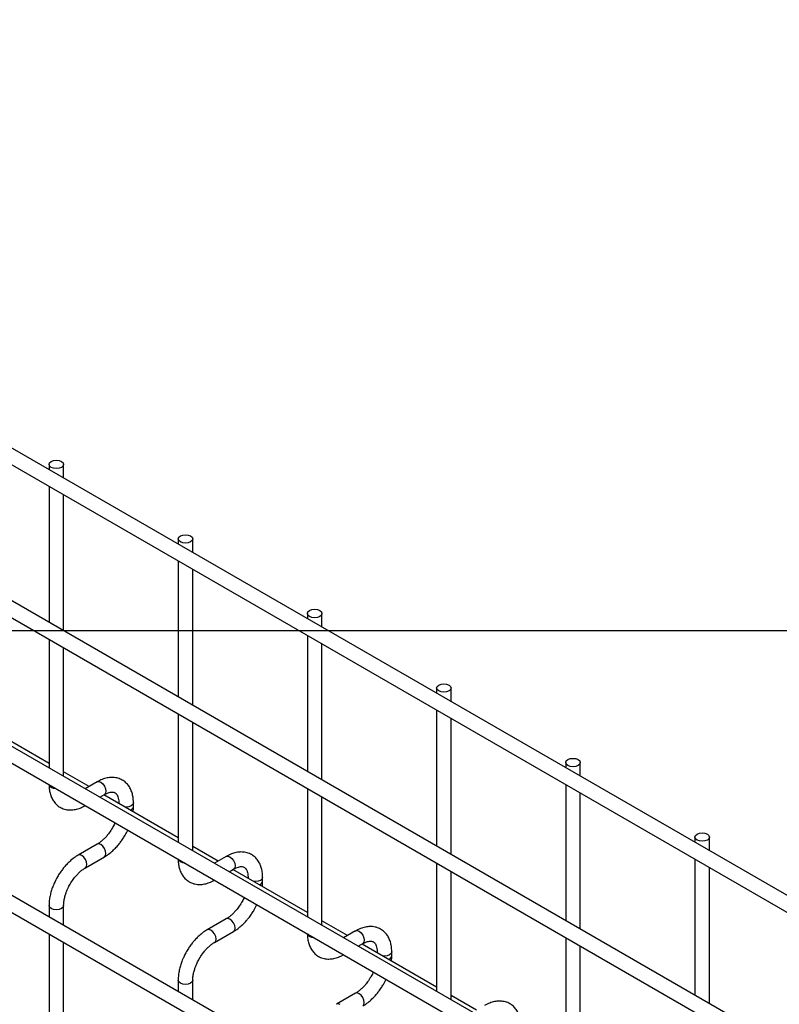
# Model space of a CAD drawing. Header units: inches. Extents: x 0.2 to 10.7, y 0.2 to 8.1.
# Tile 11 of 19: x 7.8 to 8.5, y 7.2 to 8.1. Entities that reach past the tile are written whole.
import ezdxf

# ---------------------------------------------------------------- set-up
doc = ezdxf.new("R2010")
doc.units = ezdxf.units.IN
doc.header["$MEASUREMENT"] = 0
doc.layers.add('TEXT', color=140, linetype='Continuous', lineweight=25)

msp = doc.modelspace()

# ---------------------------------------------------------------- linework, layer by layer
for p, q in [((10.51906, 6.15009), (7.10668, 8.12002)), ((7.10002, 8.10847), (10.5124, 6.13854)), ((10.51906, 6.0106), (7.10668, 7.98052)), ((7.10002, 7.96898), (10.5124, 5.99905)), ((7.10002, 7.83629), (10.5124, 5.86636)), ((10.37519, 5.96097), (7.24207, 7.76968)), ((10.51906, 5.74182), (7.10668, 7.71175)), ((7.81793, 7.7142), (7.81793, 7.70942)), ((7.83127, 7.70172), (7.83127, 7.7142)), ((7.10002, 7.7002), (10.5124, 5.73027)), ((7.81793, 7.69403), (7.81793, 7.56993)), ((7.83127, 7.56223), (7.83127, 7.68633)), ((7.93578, 7.64617), (7.93578, 7.64139)), ((7.94912, 7.63369), (7.94912, 7.64617)), ((7.93578, 7.62599), (7.93578, 7.50189)), ((7.94912, 7.4942), (7.94912, 7.61829)), ((8.05363, 7.57814), (8.05363, 7.57335)), ((8.06697, 7.56566), (8.06697, 7.57814)), ((8.05363, 7.55796), (8.05363, 7.43386)), ((7.81793, 7.55453), (7.81793, 7.43724)), ((8.06697, 7.42616), (8.06697, 7.55026)), ((7.83127, 7.42954), (7.83127, 7.54684)), ((8.17149, 7.5101), (8.17149, 7.50532)), ((8.18482, 7.49762), (8.18482, 7.5101)), ((7.93578, 7.4865), (7.93578, 7.36921)), ((8.17149, 7.48992), (8.17149, 7.36583)), ((7.81793, 7.44126), (7.74994, 7.48051)), ((7.94912, 7.36151), (7.94912, 7.4788)), ((8.18482, 7.35813), (8.18482, 7.48223)), ((8.28934, 7.44207), (8.28934, 7.43728)), ((8.30267, 7.42959), (8.30267, 7.44207)), ((7.85445, 7.42017), (7.83127, 7.43356)), ((7.86184, 7.42444), (7.85097, 7.41817)), ((8.05363, 7.41846), (8.05363, 7.30117)), ((8.28934, 7.42189), (8.28934, 7.29779)), ((8.30267, 7.2901), (8.30267, 7.41419)), ((7.86431, 7.41047), (7.8685, 7.41289)), ((7.93578, 7.37322), (7.86779, 7.41248)), ((7.88163, 7.40531), (7.88163, 7.40449)), ((7.88183, 7.40437), (7.88163, 7.4053)), ((7.89496, 7.40184), (7.89496, 7.40531)), ((8.06697, 7.29348), (8.06697, 7.41077)), ((8.40719, 7.37403), (8.40719, 7.36925)), ((8.42052, 7.36155), (8.42052, 7.37403)), ((7.86184, 7.36755), (7.84451, 7.35755)), ((7.9723, 7.35214), (7.94912, 7.36553)), ((7.85118, 7.346), (7.8685, 7.356)), ((7.97969, 7.3564), (7.96882, 7.35013)), ((8.17149, 7.35043), (8.17149, 7.23314)), ((8.40719, 7.35386), (8.40719, 7.22976)), ((7.98216, 7.34243), (7.98635, 7.34486)), ((8.05363, 7.30519), (7.98564, 7.34444)), ((8.18482, 7.22544), (8.18482, 7.34273)), ((8.42052, 7.22206), (8.42052, 7.34616)), ((7.99948, 7.33727), (7.99948, 7.33645)), ((7.99968, 7.33634), (7.99948, 7.33727)), ((8.01281, 7.3338), (8.01281, 7.33727)), ((7.81793, 7.31151), (7.81793, 7.30115)), ((7.83127, 7.29345), (7.83127, 7.31151)), ((7.97969, 7.29952), (7.96236, 7.28952)), ((8.09016, 7.28411), (8.06697, 7.29749)), ((7.96903, 7.27797), (7.98635, 7.28797)), ((8.09754, 7.28837), (8.08668, 7.2821)), ((7.81793, 7.28575), (7.81793, 7.16506)), ((8.28934, 7.2824), (8.28934, 7.1651)), ((7.83127, 7.15736), (7.83127, 7.27806)), ((8.10001, 7.2744), (8.1042, 7.27682)), ((8.17149, 7.23716), (8.10349, 7.27641)), ((8.30267, 7.15741), (8.30267, 7.2747)), ((8.11733, 7.26924), (8.11733, 7.26842)), ((8.11753, 7.2683), (8.11733, 7.26923)), ((8.13067, 7.26577), (8.13067, 7.26924)), ((7.93578, 7.24348), (7.93578, 7.23312)), ((7.94912, 7.22542), (7.94912, 7.24348)), ((8.09754, 7.23148), (8.08021, 7.22148)), ((8.20801, 7.21607), (8.18482, 7.22946))]:
    msp.add_line(p, q)
at = {"flags": 128}
for points in [[(7.82931, 7.71692), (7.83076, 7.71568), (7.83127, 7.7142), (7.83076, 7.71273), (7.82931, 7.71148), (7.82715, 7.71065), (7.8246, 7.71035), (7.82205, 7.71065), (7.81988, 7.71148), (7.81844, 7.71273), (7.81793, 7.7142), (7.81844, 7.71568), (7.81988, 7.71692), (7.82205, 7.71776), (7.8246, 7.71805), (7.82715, 7.71776), (7.82931, 7.71692)], [(7.94716, 7.64889), (7.94861, 7.64764), (7.94912, 7.64617), (7.94861, 7.6447), (7.94716, 7.64345), (7.945, 7.64261), (7.94245, 7.64232), (7.9399, 7.64261), (7.93774, 7.64345), (7.93629, 7.6447), (7.93578, 7.64617), (7.93629, 7.64764), (7.93774, 7.64889), (7.9399, 7.64973), (7.94245, 7.65002), (7.945, 7.64973), (7.94716, 7.64889)], [(8.06502, 7.58086), (8.06646, 7.57961), (8.06697, 7.57814), (8.06646, 7.57666), (8.06502, 7.57541), (8.06285, 7.57458), (8.0603, 7.57429), (8.05775, 7.57458), (8.05559, 7.57541), (8.05414, 7.57666), (8.05363, 7.57814), (8.05414, 7.57961), (8.05559, 7.58086), (8.05775, 7.58169), (8.0603, 7.58198), (8.06285, 7.58169), (8.06502, 7.58086)], [(8.18287, 7.51282), (8.18431, 7.51157), (8.18482, 7.5101), (8.18431, 7.50863), (8.18287, 7.50738), (8.1807, 7.50655), (8.17815, 7.50625), (8.1756, 7.50655), (8.17344, 7.50738), (8.17199, 7.50863), (8.17149, 7.5101), (8.17199, 7.51157), (8.17344, 7.51282), (8.1756, 7.51366), (8.17815, 7.51395), (8.1807, 7.51366), (8.18287, 7.51282)], [(8.30072, 7.44479), (8.30216, 7.44354), (8.30267, 7.44207), (8.30216, 7.44059), (8.30072, 7.43935), (8.29855, 7.43851), (8.296, 7.43822), (8.29345, 7.43851), (8.29129, 7.43935), (8.28984, 7.44059), (8.28934, 7.44207), (8.28984, 7.44354), (8.29129, 7.44479), (8.29345, 7.44562), (8.296, 7.44592), (8.29855, 7.44562), (8.30072, 7.44479)], [(7.86184, 7.42444), (7.86336, 7.42473), (7.86517, 7.42411)], [(7.86517, 7.42411), (7.86697, 7.42265), (7.8685, 7.42059), (7.86952, 7.41823), (7.86988, 7.41594), (7.86952, 7.41407), (7.8685, 7.41289), (7.8685, 7.41289)], [(7.81988, 7.41936), (7.81844, 7.42061), (7.81795, 7.42184)], [(7.82417, 7.41825), (7.82205, 7.41853), (7.81988, 7.41936)], [(7.89496, 7.40529), (7.89446, 7.40383), (7.89301, 7.40259), (7.89085, 7.40175), (7.8883, 7.40146), (7.88667, 7.40157)], [(8.41857, 7.37675), (8.42001, 7.37551), (8.42052, 7.37403), (8.42001, 7.37256), (8.41857, 7.37131), (8.41641, 7.37048), (8.41385, 7.37018), (8.4113, 7.37048), (8.40914, 7.37131), (8.4077, 7.37256), (8.40719, 7.37403), (8.4077, 7.37551), (8.40914, 7.37675), (8.4113, 7.37759), (8.41385, 7.37788), (8.41641, 7.37759), (8.41857, 7.37675)], [(7.86852, 7.35602), (7.86952, 7.35718), (7.86988, 7.35906), (7.86952, 7.36135), (7.8685, 7.3637), (7.86697, 7.36577), (7.86517, 7.36722), (7.86336, 7.36785), (7.86185, 7.36756)], [(7.84784, 7.35722), (7.84604, 7.35785), (7.84451, 7.35755), (7.84449, 7.35754)], [(7.85117, 7.346), (7.85118, 7.346), (7.8522, 7.34718), (7.85256, 7.34905), (7.8522, 7.35135), (7.85118, 7.3537), (7.84965, 7.35576), (7.84784, 7.35722)], [(7.93774, 7.35133), (7.93629, 7.35258), (7.9358, 7.3538)], [(7.94202, 7.35021), (7.9399, 7.3505), (7.93774, 7.35133)], [(7.97969, 7.3564), (7.98122, 7.3567), (7.98302, 7.35607)], [(7.98302, 7.35607), (7.98482, 7.35462), (7.98635, 7.35255), (7.98738, 7.3502), (7.98773, 7.34791), (7.98738, 7.34603), (7.98635, 7.34486), (7.98635, 7.34486)], [(8.01281, 7.33726), (8.01231, 7.3358), (8.01086, 7.33455), (8.0087, 7.33372), (8.00615, 7.33342), (8.00453, 7.33354)], [(7.83127, 7.31152), (7.83127, 7.31151), (7.83076, 7.31004), (7.82931, 7.30879), (7.82715, 7.30796), (7.8246, 7.30766), (7.82205, 7.30796), (7.81988, 7.30879), (7.81844, 7.31004), (7.81793, 7.31151), (7.81793, 7.31153)], [(7.98637, 7.28798), (7.98738, 7.28915), (7.98773, 7.29102), (7.98738, 7.29331), (7.98635, 7.29567), (7.98482, 7.29773), (7.98302, 7.29919), (7.98122, 7.29981), (7.9797, 7.29952)], [(7.9657, 7.28919), (7.96389, 7.28981), (7.96236, 7.28952), (7.96234, 7.2895)], [(7.96902, 7.27796), (7.96903, 7.27797), (7.97005, 7.27914), (7.97041, 7.28102), (7.97005, 7.28331), (7.96903, 7.28567), (7.9675, 7.28773), (7.9657, 7.28919)], [(8.09754, 7.28837), (8.09907, 7.28867), (8.10087, 7.28804)], [(8.10087, 7.28804), (8.10268, 7.28658), (8.1042, 7.28452), (8.10523, 7.28216), (8.10559, 7.27987), (8.10523, 7.278), (8.1042, 7.27682), (8.1042, 7.27682)], [(8.05559, 7.2833), (8.05414, 7.28455), (8.05365, 7.28577)], [(8.05987, 7.28218), (8.05775, 7.28246), (8.05559, 7.2833)], [(8.13067, 7.26922), (8.13016, 7.26777), (8.12871, 7.26652), (8.12655, 7.26568), (8.124, 7.26539), (8.12238, 7.26551)], [(7.94912, 7.24349), (7.94912, 7.24348), (7.94861, 7.24201), (7.94716, 7.24076), (7.945, 7.23992), (7.94245, 7.23963), (7.9399, 7.23992), (7.93774, 7.24076), (7.93629, 7.24201), (7.93578, 7.24348), (7.93578, 7.2435)], [(8.10423, 7.21995), (8.10523, 7.22111), (8.10559, 7.22299), (8.10523, 7.22528), (8.1042, 7.22763), (8.10268, 7.2297), (8.10087, 7.23115), (8.09907, 7.23178), (8.09755, 7.23149)], [(8.08355, 7.22115), (8.08174, 7.22178), (8.08021, 7.22148), (8.08019, 7.22147)]]:
    msp.add_lwpolyline(points, dxfattribs=at)
for centre in [(7.89087, 7.40263), (8.00873, 7.3346), (8.12658, 7.26657)]:
    msp.add_arc(centre, 0.00417, 283.61486, 348.73138)
for points, knots in [([(7.89491, 7.40528), (7.89491, 7.40627), (7.89491, 7.40873), (7.8943, 7.41244), (7.89312, 7.41637), (7.89131, 7.41996), (7.88884, 7.42313), (7.88569, 7.42574), (7.88182, 7.42764), (7.87753, 7.42855), (7.87304, 7.42849), (7.86862, 7.42753), (7.86486, 7.42614), (7.86264, 7.42482), (7.86185, 7.42435)], [0, 0, 0, 0, 0.055891, 0.138867, 0.222826, 0.307399, 0.392678, 0.479776, 0.571102, 0.670205, 0.761479, 0.854858, 0.948417, 1, 1, 1, 1]), ([(7.81799, 7.42211), (7.81799, 7.42114), (7.81799, 7.41869), (7.81859, 7.41499), (7.81976, 7.41105), (7.82156, 7.40745), (7.82402, 7.40426), (7.82716, 7.40163), (7.83101, 7.39971), (7.8353, 7.39877), (7.83979, 7.39881), (7.84421, 7.39973), (7.84804, 7.40113), (7.85032, 7.40247), (7.85117, 7.40297)], [0, 0, 0, 0, 0.054697, 0.137511, 0.221311, 0.305727, 0.390838, 0.477724, 0.568752, 0.667443, 0.758472, 0.851633, 0.945048, 1, 1, 1, 1]), ([(7.8685, 7.41287), (7.86921, 7.41326), (7.87074, 7.4141), (7.87288, 7.41482), (7.87485, 7.41518), (7.8765, 7.41514), (7.87789, 7.41475), (7.87896, 7.41405), (7.88001, 7.41275), (7.88088, 7.41094), (7.88144, 7.40847), (7.88169, 7.40653), (7.88162, 7.40536), (7.88162, 7.4053)], [0, 0, 0, 0, 0.076686, 0.165037, 0.254932, 0.348995, 0.454249, 0.590794, 0.696654, 0.797635, 0.896956, 0.995312, 1, 1, 1, 1]), ([(7.89463, 7.39698), (7.89478, 7.39816), (7.89499, 7.39981), (7.89493, 7.40137), (7.89491, 7.40181)], [0, 0, 0, 0, 0.714053, 1, 1, 1, 1]), ([(7.87812, 7.3871), (7.87798, 7.38676), (7.87731, 7.38516), (7.87644, 7.38361), (7.87575, 7.38238)], [0, 0, 0, 0, 0.208039, 1, 1, 1, 1]), ([(7.87575, 7.38238), (7.87483, 7.38088), (7.87353, 7.37878), (7.87136, 7.37595), (7.86945, 7.37372), (7.86709, 7.37138), (7.86463, 7.36937), (7.86284, 7.36808), (7.86194, 7.36763), (7.86184, 7.36758)], [0, 0, 0, 0, 0.233946, 0.329093, 0.484887, 0.643376, 0.809607, 0.978684, 1, 1, 1, 1]), ([(7.86849, 7.35609), (7.86911, 7.35642), (7.87109, 7.3575), (7.8742, 7.3599), (7.87768, 7.36303), (7.88056, 7.36614), (7.88307, 7.36925), (7.88526, 7.37235), (7.88761, 7.37609), (7.88893, 7.37883), (7.8897, 7.38041)], [0, 0, 0, 0, 0.071982, 0.230009, 0.376763, 0.510502, 0.614264, 0.732866, 0.84542, 1, 1, 1, 1]), ([(8.01276, 7.33725), (8.01276, 7.33824), (8.01276, 7.3407), (8.01215, 7.34441), (8.01097, 7.34833), (8.00916, 7.35193), (8.00669, 7.35509), (8.00354, 7.3577), (7.99967, 7.3596), (7.99538, 7.36052), (7.99089, 7.36045), (7.98648, 7.3595), (7.98271, 7.35811), (7.98049, 7.35679), (7.9797, 7.35632)], [0, 0, 0, 0, 0.055891, 0.138867, 0.222826, 0.307399, 0.392678, 0.479776, 0.571102, 0.670205, 0.761479, 0.854858, 0.948417, 1, 1, 1, 1]), ([(7.84452, 7.35747), (7.84395, 7.35716), (7.84202, 7.35612), (7.83894, 7.35376), (7.83542, 7.35062), (7.83251, 7.34749), (7.82999, 7.34438), (7.82773, 7.34124), (7.82634, 7.33892), (7.82563, 7.33776)], [0, 0, 0, 0, 0.077866, 0.264825, 0.439015, 0.599, 0.720998, 0.859308, 1, 1, 1, 1]), ([(7.93584, 7.35407), (7.93584, 7.3531), (7.93584, 7.35066), (7.93644, 7.34696), (7.93761, 7.34302), (7.93941, 7.33941), (7.94187, 7.33623), (7.94501, 7.3336), (7.94886, 7.33168), (7.95315, 7.33074), (7.95764, 7.33077), (7.96206, 7.3317), (7.96589, 7.3331), (7.96817, 7.33444), (7.96902, 7.33494)], [0, 0, 0, 0, 0.054697, 0.137511, 0.221311, 0.305727, 0.390838, 0.477724, 0.568752, 0.667443, 0.758472, 0.851633, 0.945048, 1, 1, 1, 1]), ([(7.83718, 7.33109), (7.8381, 7.33259), (7.8394, 7.3347), (7.84158, 7.33753), (7.8435, 7.33977), (7.84587, 7.34212), (7.84833, 7.34415), (7.85015, 7.34545), (7.85106, 7.34592), (7.85117, 7.34597)], [0, 0, 0, 0, 0.233338, 0.328238, 0.483641, 0.641755, 0.807615, 0.976339, 1, 1, 1, 1]), ([(7.98635, 7.34483), (7.98706, 7.34522), (7.98859, 7.34606), (7.99073, 7.34679), (7.9927, 7.34715), (7.99435, 7.34711), (7.99574, 7.34671), (7.99681, 7.34601), (7.99787, 7.34472), (7.99873, 7.34291), (7.99929, 7.34044), (7.99955, 7.3385), (7.99948, 7.33732), (7.99947, 7.33727)], [0, 0, 0, 0, 0.076686, 0.165037, 0.254932, 0.348995, 0.454249, 0.590794, 0.696654, 0.797635, 0.896956, 0.995312, 1, 1, 1, 1]), ([(7.82563, 7.33776), (7.82461, 7.33587), (7.82317, 7.33321), (7.82146, 7.32914), (7.82021, 7.32565), (7.81907, 7.3215), (7.81829, 7.31724), (7.81791, 7.31386), (7.81797, 7.312), (7.81799, 7.31154)], [0, 0, 0, 0, 0.221268, 0.311483, 0.460164, 0.612945, 0.775445, 0.943585, 1, 1, 1, 1]), ([(8.01248, 7.32895), (8.01263, 7.33012), (8.01284, 7.33177), (8.01278, 7.33333), (8.01276, 7.33378)], [0, 0, 0, 0, 0.714053, 1, 1, 1, 1]), ([(7.83128, 7.31153), (7.83131, 7.31251), (7.83136, 7.31455), (7.83196, 7.31802), (7.83285, 7.32136), (7.83394, 7.32444), (7.83529, 7.32762), (7.83648, 7.32981), (7.83718, 7.33109)], [0, 0, 0, 0, 0.171377, 0.354378, 0.535542, 0.668658, 0.807018, 1, 1, 1, 1]), ([(7.99598, 7.31906), (7.99584, 7.31873), (7.99516, 7.31713), (7.99429, 7.31557), (7.9936, 7.31434)], [0, 0, 0, 0, 0.208039, 1, 1, 1, 1]), ([(7.9936, 7.31434), (7.99268, 7.31285), (7.99138, 7.31074), (7.98921, 7.30792), (7.9873, 7.30569), (7.98494, 7.30335), (7.98249, 7.30133), (7.98069, 7.30005), (7.9798, 7.29959), (7.9797, 7.29954)], [0, 0, 0, 0, 0.233946, 0.329093, 0.484887, 0.643376, 0.809607, 0.978684, 1, 1, 1, 1]), ([(7.98634, 7.28805), (7.98696, 7.28839), (7.98894, 7.28946), (7.99205, 7.29186), (7.99553, 7.295), (7.99841, 7.29811), (8.00092, 7.30122), (8.00311, 7.30432), (8.00546, 7.30806), (8.00679, 7.31079), (8.00755, 7.31238)], [0, 0, 0, 0, 0.071982, 0.230009, 0.376763, 0.510502, 0.614264, 0.732866, 0.84542, 1, 1, 1, 1]), ([(7.96237, 7.28943), (7.96181, 7.28913), (7.95987, 7.28809), (7.95679, 7.28573), (7.95327, 7.28258), (7.95036, 7.27945), (7.94784, 7.27635), (7.94558, 7.27321), (7.94419, 7.27089), (7.94348, 7.26972)], [0, 0, 0, 0, 0.077866, 0.264825, 0.439015, 0.599, 0.720998, 0.859308, 1, 1, 1, 1]), ([(8.13061, 7.26922), (8.13061, 7.27021), (8.13061, 7.27267), (8.13, 7.27637), (8.12882, 7.2803), (8.12701, 7.28389), (8.12454, 7.28706), (8.12139, 7.28967), (8.11753, 7.29157), (8.11323, 7.29248), (8.10874, 7.29242), (8.10433, 7.29146), (8.10056, 7.29007), (8.09834, 7.28875), (8.09755, 7.28829)], [0, 0, 0, 0, 0.055891, 0.138867, 0.222826, 0.307399, 0.392678, 0.479776, 0.571102, 0.670205, 0.761479, 0.854858, 0.948417, 1, 1, 1, 1]), ([(8.05369, 7.28604), (8.05369, 7.28507), (8.05369, 7.28262), (8.05429, 7.27892), (8.05546, 7.27499), (8.05726, 7.27138), (8.05972, 7.2682), (8.06286, 7.26557), (8.06671, 7.26365), (8.07101, 7.2627), (8.07549, 7.26274), (8.07991, 7.26367), (8.08374, 7.26506), (8.08602, 7.26641), (8.08687, 7.2669)], [0, 0, 0, 0, 0.054697, 0.137511, 0.221311, 0.305727, 0.390838, 0.477724, 0.568752, 0.667443, 0.758472, 0.851633, 0.945048, 1, 1, 1, 1]), ([(8.1042, 7.2768), (8.10491, 7.27719), (8.10644, 7.27803), (8.10858, 7.27875), (8.11055, 7.27911), (8.11221, 7.27907), (8.11359, 7.27868), (8.11466, 7.27798), (8.11572, 7.27669), (8.11658, 7.27487), (8.11714, 7.2724), (8.1174, 7.27046), (8.11733, 7.26929), (8.11732, 7.26923)], [0, 0, 0, 0, 0.076686, 0.165037, 0.254932, 0.348995, 0.454249, 0.590794, 0.696654, 0.797635, 0.896956, 0.995312, 1, 1, 1, 1]), ([(7.94348, 7.26972), (7.94246, 7.26783), (7.94102, 7.26517), (7.93932, 7.26111), (7.93806, 7.25761), (7.93692, 7.25347), (7.93614, 7.2492), (7.93576, 7.24583), (7.93582, 7.24397), (7.93584, 7.2435)], [0, 0, 0, 0, 0.221268, 0.311483, 0.460164, 0.612945, 0.775445, 0.943585, 1, 1, 1, 1]), ([(7.95503, 7.26306), (7.95596, 7.26456), (7.95726, 7.26667), (7.95943, 7.2695), (7.96136, 7.27174), (7.96372, 7.27409), (7.96618, 7.27612), (7.968, 7.27742), (7.96891, 7.27788), (7.96902, 7.27794)], [0, 0, 0, 0, 0.233338, 0.328238, 0.483641, 0.641755, 0.807615, 0.976339, 1, 1, 1, 1]), ([(7.94913, 7.24349), (7.94916, 7.24448), (7.94921, 7.24652), (7.94981, 7.24998), (7.9507, 7.25332), (7.9518, 7.25641), (7.95314, 7.25958), (7.95433, 7.26178), (7.95503, 7.26306)], [0, 0, 0, 0, 0.171377, 0.354378, 0.535542, 0.668658, 0.807018, 1, 1, 1, 1]), ([(8.13033, 7.26091), (8.13048, 7.26209), (8.13069, 7.26374), (8.13063, 7.2653), (8.13061, 7.26575)], [0, 0, 0, 0, 0.714053, 1, 1, 1, 1]), ([(8.11145, 7.24631), (8.11053, 7.24481), (8.10923, 7.24271), (8.10707, 7.23989), (8.10515, 7.23766), (8.10279, 7.23532), (8.10034, 7.2333), (8.09854, 7.23202), (8.09765, 7.23156), (8.09755, 7.23151)], [0, 0, 0, 0, 0.233946, 0.329093, 0.484887, 0.643376, 0.809607, 0.978684, 1, 1, 1, 1]), ([(8.10419, 7.22002), (8.10481, 7.22036), (8.10679, 7.22143), (8.1099, 7.22383), (8.11338, 7.22696), (8.11626, 7.23007), (8.11877, 7.23318), (8.12096, 7.23629), (8.12331, 7.24002), (8.12464, 7.24276), (8.12541, 7.24434)], [0, 0, 0, 0, 0.071982, 0.230009, 0.376763, 0.510502, 0.614264, 0.732866, 0.84542, 1, 1, 1, 1]), ([(8.11383, 7.25103), (8.11369, 7.2507), (8.11301, 7.24909), (8.11214, 7.24754), (8.11145, 7.24631)], [0, 0, 0, 0, 0.2080389, 1, 1, 1, 1]), ([(8.24846, 7.20118), (8.24846, 7.20217), (8.24846, 7.20463), (8.24785, 7.20834), (8.24667, 7.21226), (8.24486, 7.21586), (8.24239, 7.21902), (8.23924, 7.22163), (8.23538, 7.22353), (8.23108, 7.22445), (8.22659, 7.22439), (8.22218, 7.22343), (8.21841, 7.22204), (8.21619, 7.22072), (8.2154, 7.22025)], [0, 0, 0, 0, 0.055891, 0.138867, 0.222826, 0.307399, 0.392678, 0.479776, 0.571102, 0.670205, 0.761479, 0.854858, 0.948417, 1, 1, 1, 1])]:
    msp.add_open_spline(points, degree=3, knots=knots)
at = {"layer": 'TEXT'}
msp.add_line((0.22917, 7.5625), (9.85417, 7.5625), dxfattribs=at)

doc.saveas('drawing.dxf')
